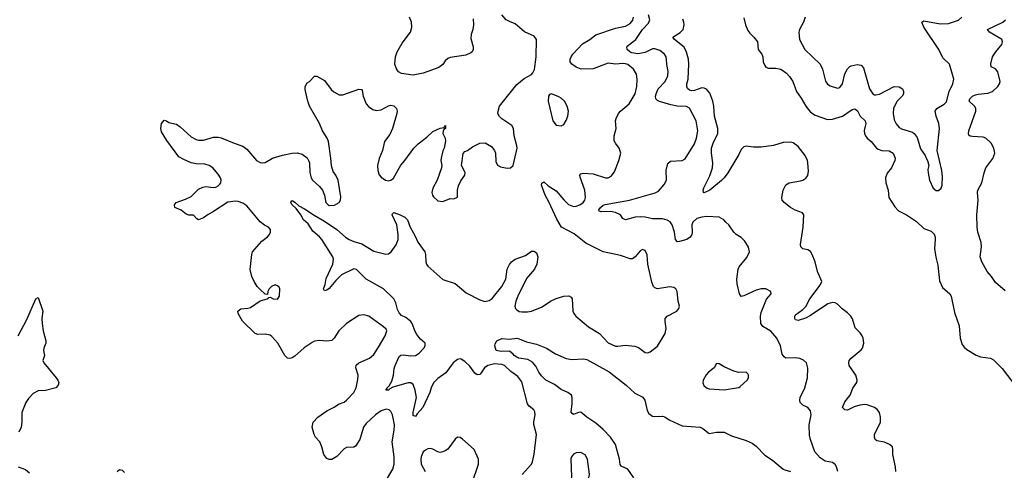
# Model space of a CAD drawing. Header units: inches. Extents: x 2293880 to 2522759, y 823965 to 1006879.
# Tile 146 of 256: x 2331780 to 2339763, y 953921 to 957570. Entities that reach past the tile are written whole.
import ezdxf

# ---------------------------------------------------------------- set-up
doc = ezdxf.new("R2010")
doc.units = ezdxf.units.IN
doc.header["$MEASUREMENT"] = 0
doc.layers.add('C3935', color=7, linetype='Continuous')

msp = doc.modelspace()

# ---------------------------------------------------------------- linework, layer by layer
at = {"layer": 'C3935', "color": 5}
for points, elevation in [([(2334746.3, 953830), (2334805.4, 953930), (2334815.4, 953970), (2334816, 954030), (2334798.4, 954150), (2334814.9, 954245.1), (2334818, 954290), (2334801.1, 954370), (2334790, 954396), (2334776, 954410), (2334750, 954416.9), (2334710, 954402), (2334665.3, 954370), (2334590, 954298.7), (2334567, 954270), (2334538.3, 954170), (2334503.4, 954116.6), (2334490, 954107.3), (2334430, 954106), (2334410, 954095.6), (2334350, 954033), (2334310, 954008.2), (2334290, 954008.2), (2334270, 954017.6), (2334245.7, 954050), (2334229.8, 954109.8), (2334213.3, 954150), (2334177.6, 954190), (2334166.3, 954210), (2334149.7, 954270), (2334158.7, 954310), (2334195.6, 954350), (2334270, 954402.7), (2334328.9, 954431.1), (2334364.9, 954455.1), (2334410, 954473.4), (2334430, 954488.8), (2334488, 954550), (2334508, 954590), (2334522.5, 954657.5), (2334523.5, 954690), (2334505.7, 954750), (2334508.8, 954771.2), (2334528.8, 954791.2), (2334615.1, 954830), (2334650, 954859.3), (2334690, 954917.6), (2334742.6, 955010), (2334755.8, 955050), (2334750, 955062.7), (2334730, 955082.4), (2334610, 955169.5), (2334570, 955180.9), (2334530, 955175.1), (2334430, 955109.7), (2334367, 955050), (2334329, 954991), (2334310, 954971.8), (2334270, 954968), (2334210, 954973.3), (2334170, 954966), (2334150, 954956.9), (2334087, 954913), (2334010, 954845.1), (2333990, 954832), (2333970, 954827.6), (2333949.7, 954829.7), (2333930, 954849.3), (2333873, 954950), (2333824.1, 955004.1), (2333810, 955014), (2333770, 955024.2), (2333710, 955021.6), (2333689.4, 955030), (2333586.9, 955130), (2333552, 955190), (2333549.5, 955210.5), (2333572.3, 955227.7), (2333630, 955234), (2333650, 955240.7), (2333730, 955294), (2333786, 955310), (2333800.4, 955319.6), (2333810, 955322), (2333834, 955310), (2333870, 955306.8), (2333885.2, 955330), (2333888.7, 955390), (2333883.1, 955403.1), (2333870, 955415.3), (2333850, 955422), (2333822, 955410), (2333802, 955390), (2333792, 955370), (2333790, 955346), (2333770, 955348), (2333730, 955384), (2333705.2, 955410), (2333681.2, 955450), (2333662.7, 955490), (2333647.9, 955547.9), (2333660.7, 955670), (2333667.6, 955690), (2333744, 955776), (2333790, 955810.5), (2333805.6, 955830), (2333813.6, 955850), (2333813.6, 955870), (2333796, 955890), (2333765, 955905), (2333730, 955933.3), (2333621.8, 956061.8), (2333590, 956084.7), (2333550, 956098.9), (2333530, 956102), (2333467.1, 956092.9), (2333350, 956015.8), (2333307.1, 955992.9), (2333270, 955965.2), (2333230, 955949.2), (2333216.4, 955956.4), (2333190, 955988), (2333151.6, 955988.4), (2333130, 955995.3), (2333090, 956028.7), (2333038, 956050), (2333035.3, 956070), (2333049, 956090), (2333123.6, 956116.4), (2333170, 956139.1), (2333230, 956198.4), (2333265.6, 956214.4), (2333290, 956218.4), (2333350, 956210.5), (2333370, 956213), (2333390, 956223.8), (2333402.8, 956237.2), (2333411.2, 956250), (2333413, 956270), (2333408, 956290), (2333390, 956319.6), (2333346, 956370), (2333317, 956390), (2333281.1, 956401.1), (2333210, 956402.8), (2333170.7, 956410.7), (2333110, 956436.9), (2333070, 956460.7), (2332972.7, 956592.7), (2332930, 956662), (2332922.7, 956690), (2332930, 956730.8), (2332950, 956756), (2332970, 956751), (2332990, 956738.8), (2333050, 956724), (2333082, 956702), (2333170, 956622), (2333210, 956598.9), (2333230, 956593.4), (2333270, 956596), (2333350, 956619.6), (2333390, 956619.6), (2333413.5, 956613.5), (2333518.8, 956570), (2333590, 956547.4), (2333621.5, 956521.5), (2333699.6, 956430), (2333730, 956413.7), (2333750, 956410.2), (2333770, 956413.4), (2333830, 956450.2), (2333910, 956473.4), (2333989.7, 956490.3), (2334030, 956493.4), (2334070, 956482.6), (2334110, 956450.4), (2334121.7, 956430), (2334130.3, 956410), (2334132.2, 956332.2), (2334142, 956290), (2334154.8, 956270), (2334210, 956220.7), (2334235.5, 956190), (2334250.4, 956150), (2334261.6, 956090), (2334280.7, 956070), (2334290, 956066.5), (2334332.9, 956067.1), (2334370, 956090.8), (2334380.7, 956110), (2334383.6, 956136.4), (2334362, 956270), (2334343.5, 956310), (2334321.7, 956341.7), (2334306.8, 956386.8), (2334303.1, 956450), (2334283.1, 956583.1), (2334272.8, 956610), (2334235.8, 956670), (2334209.7, 956729.7), (2334129.5, 956870), (2334116, 956910), (2334094.6, 957005.4), (2334095.3, 957030), (2334110, 957058), (2334129.1, 957070.9), (2334170, 957114), (2334190, 957114), (2334250, 957078.8), (2334305.1, 957005.1), (2334326.7, 956986.7), (2334370, 956963.1), (2334399.4, 956960.6), (2334530, 957007.3), (2334550, 957004.7), (2334556.3, 956996.3), (2334565.5, 956950), (2334588.5, 956888.5), (2334606.6, 956866.6), (2334644.1, 956844.1), (2334670, 956836.3), (2334710, 956841.6), (2334770, 956873), (2334790, 956878), (2334813.4, 956873.4), (2334834, 956850), (2334840.5, 956830), (2334838, 956810), (2334803, 956690), (2334779.9, 956640.1), (2334737.3, 956582.7), (2334722, 956510), (2334693.4, 956446.6), (2334679.5, 956390), (2334683.1, 956350), (2334695.1, 956315.1), (2334710, 956296.3), (2334746.8, 956270), (2334770, 956265.7), (2334788.7, 956270), (2334810, 956286.4), (2334868.9, 956391.1), (2334903, 956430), (2334975.6, 956530), (2335010, 956565.5), (2335081.2, 956618.8), (2335130, 956664.7), (2335190, 956692), (2335222, 956698), (2335226, 956710), (2335232.7, 956712.7), (2335232, 956690), (2335218, 956682), (2335212, 956668), (2335211.3, 956650), (2335230.5, 956610.5), (2335230.8, 956590), (2335220.7, 956530), (2335210, 956508), (2335197.3, 956450), (2335194.8, 956430), (2335202.8, 956390), (2335200.7, 956370), (2335164.9, 956270), (2335130, 956206), (2335121.5, 956170), (2335125.2, 956150), (2335134.6, 956134.6), (2335170, 956102.6), (2335210, 956099.3), (2335270, 956121), (2335300.4, 956119.6), (2335328, 956132), (2335329.3, 956190), (2335336.1, 956223.9), (2335355.1, 956264.9), (2335389.3, 956310), (2335391.5, 956331.5), (2335360.9, 956390), (2335374, 956486), (2335390, 956502), (2335410, 956510.5), (2335450, 956540.5), (2335510, 956570.4), (2335553.7, 956573.7), (2335604.4, 956544.4), (2335630, 956511), (2335638.4, 956490), (2335640.9, 956420.9), (2335652.7, 956392.7), (2335679, 956379), (2335733, 956367), (2335759, 956370), (2335779.5, 956390), (2335812.4, 956530), (2335810.7, 956550), (2335787.7, 956630), (2335784, 956690), (2335770, 956713.6), (2335690, 956767), (2335670, 956786), (2335656, 956810), (2335658, 956830), (2335670, 956870.7), (2335810, 957046), (2335870, 957094), (2335930, 957126.8), (2335941.2, 957138.8), (2335952.4, 957167.6), (2335967.8, 957270), (2335969.3, 957410), (2335950, 957437.2), (2335872.7, 957472.7), (2335797.7, 957537.7), (2335750, 957555.1), (2335723.7, 957570), (2335689.5, 957610)], 280), ([(2335853.8, 953886.2), (2335929.5, 953970), (2335936.9, 953990), (2335949.8, 954050.2), (2335968.7, 954210), (2335948.5, 954291.5), (2335947.6, 954312.4), (2335958, 954370), (2335955.6, 954395.6), (2335949.3, 954410), (2335910, 954440.7), (2335898, 954458), (2335850, 954637), (2335819.6, 954679.6), (2335761.6, 954721.6), (2335710, 954768.9), (2335690, 954778.4), (2335630, 954783.7), (2335575.8, 954770), (2335547.2, 954750), (2335516.8, 954703.2), (2335510, 954697.4), (2335490, 954694.8), (2335470, 954707.3), (2335430, 954763.9), (2335390, 954801.7), (2335359.8, 954819.8), (2335350, 954822.3), (2335330, 954818), (2335292.9, 954790), (2335235.8, 954710), (2335170, 954664.4), (2335135.2, 954630), (2335115.5, 954590), (2335104.7, 954550), (2335048.2, 954430), (2335001.1, 954378.9), (2334990, 954357), (2334970, 954364), (2334969, 954390), (2334995.5, 954510), (2334986, 954570), (2334970, 954615.3), (2334950, 954629), (2334930, 954629), (2334805.5, 954594.5), (2334779.9, 954580.1), (2334770, 954569.1), (2334747.3, 954570), (2334758, 954582), (2334758.4, 954590), (2334776.2, 954603.8), (2334796.2, 954643.8), (2334810.7, 954690), (2334815.8, 954744.2), (2334822.7, 954770), (2334857.4, 954842.6), (2334870, 954853.4), (2334890, 954856.5), (2334950, 954846.7), (2334990, 954850.2), (2335019.7, 954870), (2335055.8, 954910), (2335068, 954930), (2335067.8, 954950), (2335030, 954983.1), (2335000, 955020), (2334983.6, 955050), (2334964.5, 955104.5), (2334950, 955126.3), (2334910, 955157.7), (2334875.8, 955175.8), (2334856.2, 955196.2), (2334844, 955224), (2334830, 955278.4), (2334813.5, 955310), (2334730, 955390.6), (2334588.4, 955468.4), (2334510, 955547.6), (2334490, 955551.6), (2334390, 955503.1), (2334342.1, 955457.9), (2334290, 955394), (2334270, 955380.9), (2334250, 955375.3), (2334243.7, 955390), (2334255.3, 955424.7), (2334264.7, 955475.3), (2334319.2, 955590), (2334324.8, 955630), (2334319.1, 955650), (2334230.5, 955790.5), (2334211.7, 955811.7), (2334157, 955857), (2334118.1, 955918.1), (2334080.5, 955950), (2334058.9, 955990), (2334022.3, 956042.3), (2333990, 956069.7), (2333977, 956090), (2333980.5, 956099.5), (2333990, 956104.9), (2334010, 956093.4), (2334041.6, 956061.6), (2334090, 956038.6), (2334166.2, 955986.2), (2334250, 955939.8), (2334350.3, 955870), (2334422, 955810), (2334451.1, 955791.1), (2334490, 955773.1), (2334554.5, 955754.5), (2334650, 955694.8), (2334748.7, 955671.3), (2334770, 955674), (2334791, 955690), (2334832, 955748), (2334847, 955790), (2334849, 955831), (2334838.5, 955910), (2334798.7, 955990), (2334801.1, 955998.9), (2334812.3, 956007.7), (2334865.5, 955990), (2334902, 955970), (2334923.8, 955950), (2334944.6, 955890), (2334983.5, 955823.5), (2335008.3, 955768.3), (2335064.2, 955690), (2335070.4, 955669.6), (2335073, 955610), (2335079.1, 955590), (2335090, 955574.8), (2335210, 955466.7), (2335310, 955433.4), (2335399.1, 955359.1), (2335510, 955300.2), (2335550, 955288.2), (2335585.1, 955294.9), (2335610, 955312.6), (2335687.9, 955410), (2335720.3, 955470), (2335732.6, 955550), (2335750, 955587.7), (2335767.8, 955610), (2335796, 955630), (2335879.3, 955660.7), (2335930, 955694.8), (2335950, 955696), (2335970, 955681), (2335981.6, 955650), (2335972, 955590), (2335954, 955550), (2335890, 955475.1), (2335818.8, 955330), (2335803.2, 955290), (2335794.6, 955250), (2335800.3, 955230), (2335810, 955219.5), (2335827.9, 955207.9), (2335850, 955203.5), (2335896, 955204), (2335929.8, 955210.2), (2336015.9, 955244.1), (2336084.5, 955290), (2336130, 955313.1), (2336190, 955330.3), (2336232.7, 955332.7), (2336250, 955324), (2336258.4, 955310), (2336265.3, 955210), (2336271.8, 955191.8), (2336287.7, 955170), (2336390, 955081.6), (2336480.5, 955030), (2336550, 954954.4), (2336610, 954926.7), (2336630, 954924.9), (2336690, 954934.9), (2336767.2, 954927.2), (2336796.2, 954916.2), (2336850, 954874), (2336870, 954873.4), (2336890, 954880.5), (2336950, 954926.7), (2337012.8, 955030), (2337021, 955070), (2337013, 955127), (2337014, 955150), (2337030, 955168), (2337108.7, 955210), (2337124, 955230), (2337128.9, 955251.1), (2337119.3, 955290), (2337109.4, 955369.4), (2337099, 955390), (2337082, 955402), (2337050, 955406), (2336950, 955391.3), (2336930, 955397.6), (2336918.7, 955410), (2336904.6, 955444.6), (2336873.5, 955590), (2336867.2, 955667.2), (2336850, 955700.9), (2336830, 955709.5), (2336810, 955698.4), (2336770, 955649.5), (2336746.9, 955633.1), (2336730, 955632.8), (2336650, 955659.8), (2336510, 955690.9), (2336370, 955760.8), (2336276.3, 955836.3), (2336172.8, 955890), (2336134.7, 955954.7), (2336070, 956096), (2336040.3, 956150), (2336009.8, 956230), (2336012.7, 956247.3), (2336030, 956256.3), (2336065.1, 956225.1), (2336130, 956185.4), (2336190, 956110.2), (2336230, 956072.9), (2336270, 956058.6), (2336290, 956059.4), (2336320.5, 956070), (2336347.4, 956090), (2336361.6, 956110), (2336368.1, 956130), (2336362.5, 956190), (2336324.8, 956295.2), (2336322, 956310), (2336330, 956320.7), (2336351.4, 956328.6), (2336430, 956322.6), (2336530, 956288.7), (2336550, 956288.4), (2336576.4, 956303.6), (2336601.8, 956338.2), (2336636.9, 956430), (2336652.8, 956490), (2336641.3, 956530), (2336609.6, 956570), (2336600.5, 956590), (2336600.5, 956630), (2336615.1, 956690), (2336611.2, 956750), (2336615.4, 956770), (2336635.8, 956810), (2336651.5, 956828.5), (2336720.4, 956890), (2336770, 956970.5), (2336784.5, 957030), (2336785.3, 957090), (2336779.8, 957130), (2336757.3, 957170), (2336710, 957207.2), (2336690, 957214.3), (2336670, 957216), (2336610, 957209), (2336550, 957218), (2336430, 957172.7), (2336331, 957171), (2336290, 957186.9), (2336256.9, 957210), (2336243.5, 957230), (2336243.1, 957250), (2336249.8, 957270), (2336263.5, 957290), (2336343.8, 957376.2), (2336402.4, 957410), (2336450, 957449), (2336610, 957501.6), (2336690, 957518), (2336730, 957539.7), (2336750, 957567.6), (2336756.2, 957590)], 260), ([(2335457.6, 957577.6), (2335458.7, 957530), (2335454.9, 957490), (2335440.4, 957450), (2335437.5, 957417.5), (2335456.4, 957350), (2335457.1, 957330), (2335448.5, 957311.5), (2335438.3, 957301.7), (2335396.1, 957283.9), (2335270, 957263), (2335250, 957255.1), (2335230, 957237), (2335210, 957207.3), (2335176.7, 957183.3), (2335050, 957136.9), (2334970, 957121.6), (2334874, 957134), (2334850, 957149.3), (2334833.4, 957173.4), (2334821.1, 957210), (2334826, 957270), (2334841, 957310), (2334880.5, 957379.5), (2334947.3, 957470), (2334959.2, 957510), (2334956.9, 957550), (2334940.5, 957590)], 280), ([(2338412.3, 953910), (2338402.7, 953950), (2338390, 953969), (2338370, 953984), (2338310, 953996), (2338270, 954022), (2338225.6, 954070), (2338190, 954169), (2338184.1, 954204.1), (2338181.2, 954290), (2338195.4, 954370), (2338190, 954402), (2338168.4, 954428.4), (2338130, 954448.2), (2338108.2, 954470), (2338104, 954490), (2338108.3, 954510), (2338144.8, 954590), (2338165.8, 954670), (2338168.7, 954748.7), (2338158.4, 954790), (2338134, 954814), (2338105.1, 954825.1), (2338067.8, 954832.2), (2337990, 954829.6), (2337978.6, 954838.6), (2337960.8, 954860.8), (2337946.9, 954930), (2337918.9, 954990), (2337870, 955047.3), (2337804.6, 955084.6), (2337787.7, 955110), (2337784.8, 955170), (2337790, 955199.1), (2337834, 955306), (2337872, 955350), (2337869.3, 955370), (2337830, 955389.6), (2337790, 955389.7), (2337750, 955380.5), (2337650, 955334.5), (2337630, 955329.3), (2337615.1, 955350), (2337597.6, 955430), (2337593.6, 955470), (2337604, 955550), (2337611.8, 955570), (2337674.9, 955645.1), (2337695.6, 955690), (2337687.9, 955727.9), (2337657.6, 955777.6), (2337630, 955805.2), (2337589, 955830), (2337569, 955850), (2337530, 955908.7), (2337504, 955930), (2337489.2, 955950), (2337450, 955971.3), (2337350, 955976.1), (2337310, 955971.9), (2337270, 955960.4), (2337237.4, 955930), (2337230.3, 955910), (2337232.7, 955847.3), (2337228.5, 955830), (2337214.9, 955810), (2337188.9, 955791.1), (2337130, 955773.3), (2337112, 955772), (2337096.2, 955790), (2337089.8, 955850), (2337070.8, 955910), (2337052.2, 955932.2), (2337027.8, 955947.8), (2336990, 955957), (2336910, 955957.7), (2336850, 955972.2), (2336810, 955974.6), (2336769.5, 955970.5), (2336690, 955949.7), (2336670, 955960.7), (2336649.6, 955990), (2336610, 956009.8), (2336570, 956016.8), (2336494.3, 956014.3), (2336479, 956019), (2336475.8, 956030), (2336489.8, 956050), (2336510, 956067.2), (2336525.9, 956074.1), (2336723.7, 956110), (2336932.7, 956167.3), (2336958, 956182), (2337004.2, 956235.8), (2337023.6, 956270), (2337021.1, 956350), (2337034, 956406), (2337056.6, 956423.4), (2337150, 956428.7), (2337175.4, 956444.6), (2337250, 956563.8), (2337267.9, 956610), (2337276.5, 956670), (2337265.1, 956750), (2337210, 956854), (2337187.1, 956867.1), (2337110, 956870.6), (2337060, 956880), (2336966.7, 956906.7), (2336950, 956915.6), (2336936.9, 956930), (2336935.1, 956950), (2336939.3, 956970), (2336956.8, 957010), (2337012.8, 957070), (2337035.8, 957115.8), (2337037.8, 957150), (2337027, 957207), (2337024.2, 957250), (2337019.8, 957270), (2337006.9, 957290), (2336970, 957320.3), (2336930, 957335.7), (2336910, 957333.2), (2336850, 957303.9), (2336790, 957294.2), (2336742.9, 957302.9), (2336726.8, 957310), (2336704.1, 957330), (2336701.4, 957350), (2336705, 957355), (2336775, 957410), (2336829.8, 957490), (2336878.7, 957541.3), (2336888.9, 957570), (2336879, 957610)], 240), ([(2338882.9, 953910), (2338879.6, 953950), (2338859.7, 954050), (2338859.7, 954090), (2338855.1, 954110), (2338832.7, 954130), (2338790.8, 954149.2), (2338730, 954158.4), (2338715.1, 954170), (2338710, 954188), (2338711.3, 954210), (2338757.6, 954310), (2338758.7, 954350), (2338749.6, 954389.6), (2338732.8, 954412.8), (2338710, 954429.5), (2338650, 954452.1), (2338630, 954454), (2338590, 954447.7), (2338546, 954434), (2338490, 954408.3), (2338469.2, 954410), (2338452, 954430), (2338470, 954474), (2338511.6, 954530), (2338534.5, 954585.5), (2338567.7, 954632.3), (2338569.6, 954650), (2338558.7, 954690), (2338503.7, 954770), (2338500.9, 954790), (2338506, 954810), (2338521.2, 954830), (2338602.7, 954897.3), (2338611.5, 954910), (2338623, 954950), (2338618.3, 954990), (2338609.7, 955010), (2338593.5, 955033.5), (2338554.5, 955074.5), (2338531.1, 955148.9), (2338518, 955170), (2338490, 955197.4), (2338448.1, 955228.1), (2338410, 955267.3), (2338390, 955277.4), (2338370, 955279.3), (2338331.9, 955268.1), (2338190, 955174.3), (2338150, 955153.3), (2338090, 955133.2), (2338070, 955139), (2338064.5, 955150), (2338064.5, 955170), (2338070, 955181), (2338130, 955222.4), (2338152.4, 955247.6), (2338185.6, 955310), (2338262.6, 955410), (2338276.3, 955430), (2338282.9, 955450), (2338247.8, 955530), (2338228.2, 955608.2), (2338204.5, 955670), (2338190, 955692), (2338170, 955706.6), (2338130, 955714.5), (2338111.5, 955731.5), (2338109.8, 955750), (2338131, 955890), (2338138, 955990), (2338125.4, 956005.4), (2338067.9, 956027.9), (2338030, 956049.4), (2337978, 956090), (2337961.6, 956110), (2337958.7, 956130), (2337969.8, 956190), (2337990, 956234), (2338017.2, 956250), (2338110, 956264.6), (2338128.2, 956271.8), (2338152.3, 956287.7), (2338170.4, 956309.6), (2338176.3, 956343.7), (2338170.4, 956410), (2338166.7, 956430), (2338149.2, 956470), (2338090, 956543.1), (2338050, 956572.8), (2338030, 956578.4), (2337970, 956575.3), (2337890, 956550.7), (2337790, 956538.9), (2337730, 956538.9), (2337670, 956546.6), (2337650, 956541.7), (2337630, 956519.6), (2337610, 956478), (2337520.9, 956330), (2337490, 956289.7), (2337470, 956268.3), (2337374.9, 956190), (2337330, 956167.3), (2337324, 956170), (2337321.6, 956190), (2337327.1, 956210), (2337375.3, 956304.7), (2337395.6, 956370), (2337399.8, 956410), (2337389.1, 956490), (2337389.9, 956530), (2337402, 956570), (2337439.9, 956650), (2337439.6, 956690), (2337412.4, 956790), (2337408.6, 956870), (2337400.2, 956910), (2337375.6, 956975.6), (2337349.1, 957009.1), (2337330, 957017.1), (2337310, 957017.3), (2337250, 956997.7), (2337230, 956995.4), (2337210, 957000.3), (2337194.1, 957014.1), (2337188.8, 957030), (2337189.8, 957049.8), (2337198.6, 957090), (2337205.7, 957210), (2337200.8, 957250), (2337186.5, 957306.5), (2337166.7, 957346.7), (2337087.3, 957410), (2337075.1, 957430), (2337133.8, 957466.2), (2337157.6, 957490), (2337166.9, 957530), (2337165.2, 957550), (2337155.9, 957575.9)], 220), ([(2337650, 957584.9), (2337663.2, 957530), (2337683, 957483), (2337700.3, 957460.3), (2337733.1, 957430), (2337762.4, 957390), (2337766.7, 957330), (2337796.4, 957290), (2337803.7, 957270), (2337807.7, 957230), (2337820.2, 957200.2), (2337830, 957187.2), (2337850, 957177.3), (2337910, 957176.9), (2337950, 957169.1), (2337996.2, 957136.2), (2338020.9, 957110), (2338047.6, 957070), (2338077.4, 956990), (2338115.5, 956935.5), (2338152.6, 956870), (2338190, 956821.7), (2338230, 956796.1), (2338330, 956763), (2338370, 956763.9), (2338450.8, 956789.2), (2338530, 956843.2), (2338550, 956847.6), (2338560.9, 956840.9), (2338571.6, 956831.6), (2338594.9, 956790), (2338634.9, 956750), (2338639.7, 956730), (2338627.6, 956672.4), (2338629.2, 956650), (2338636.5, 956630), (2338650, 956611.7), (2338682.6, 956582.6), (2338727.1, 956530), (2338740.9, 956520.9), (2338770, 956511.1), (2338830, 956507), (2338860.5, 956490), (2338877, 956450), (2338875.3, 956430), (2338848.5, 956370), (2338813.8, 956326.2), (2338800.5, 956290), (2338803, 956250), (2338820.2, 956190), (2338827.1, 956130), (2338873.7, 956053.7), (2338903.7, 956023.7), (2338970.4, 955990), (2339050, 955936.5), (2339110, 955879.5), (2339170, 955857.1), (2339192.9, 955832.9), (2339201.3, 955810), (2339202.6, 955790), (2339197.2, 955717.2), (2339207, 955647), (2339223.4, 955583.4), (2339236.1, 955456.1), (2339261.2, 955401.2), (2339320.5, 955350), (2339332.4, 955330), (2339357.8, 955197.8), (2339395.6, 955090), (2339404, 954990), (2339420.9, 954940.9), (2339438.1, 954918.1), (2339459.8, 954899.8), (2339533.3, 954853.3), (2339570, 954838.9), (2339650, 954830.3), (2339675.6, 954815.6), (2339745.4, 954745.4), (2339832.8, 954632.8)], 220), ([(2338148.8, 957590), (2338133.4, 957550), (2338101.3, 957490), (2338096.1, 957470), (2338103.1, 957410), (2338146.4, 957330), (2338270.3, 957210), (2338288.8, 957170), (2338312.1, 957072.1), (2338330, 957047.7), (2338350, 957035.5), (2338410, 957016.3), (2338430, 957022), (2338450, 957050.8), (2338468.9, 957131.1), (2338490, 957172.4), (2338510, 957192), (2338522.2, 957197.8), (2338570, 957208.5), (2338601.6, 957201.6), (2338619.9, 957179.9), (2338669.2, 957010), (2338695.5, 956970), (2338710, 956962.3), (2338721.8, 956961.8), (2338750, 956967.7), (2338870, 957028.8), (2338910, 957026.7), (2338938, 957010), (2338944.9, 956990), (2338944.2, 956970), (2338934.9, 956950), (2338894.9, 956910), (2338865.4, 956854.6), (2338861.3, 956810), (2338870, 956758.8), (2338886, 956726), (2338910, 956697.6), (2338930, 956686.5), (2339018.6, 956658.6), (2339031.7, 956650), (2339056.3, 956616.3), (2339084, 956524), (2339122, 956470), (2339128.2, 956448.2), (2339141, 956430), (2339150.7, 956390), (2339143.5, 956356.5), (2339144, 956330), (2339156.3, 956270), (2339186.1, 956206.1), (2339210, 956187.7), (2339230, 956187.3), (2339250, 956204.7), (2339259.5, 956230), (2339261.6, 956298.4), (2339255.8, 956350), (2339218.4, 956510), (2339238, 956690), (2339230.9, 956730.9), (2339209.6, 956790), (2339202.7, 956830), (2339215.1, 956850), (2339274.6, 956885.4), (2339294.1, 956905.9), (2339316.1, 956990), (2339344.4, 957050), (2339352.4, 957090), (2339316.9, 957210), (2339262.9, 957262.9), (2339231.3, 957330), (2339109, 957510), (2339094.5, 957550), (2339110, 957561.3), (2339243.3, 957536.7), (2339310, 957539.6), (2339390, 957566.3), (2339417.4, 957590)], 240), ([(2339770, 955375.6), (2339690, 955441.3), (2339658.4, 955490), (2339624.4, 955530), (2339579.8, 955610), (2339567.8, 955650), (2339576.8, 955730), (2339574.5, 955765.5), (2339547.4, 955850), (2339541.5, 955890), (2339539.3, 955990), (2339549.8, 956109.8), (2339544.5, 956170), (2339548.7, 956190), (2339579.2, 956250), (2339598.2, 956330), (2339613.3, 956370), (2339670, 956447), (2339685.3, 956490), (2339677.3, 956530), (2339657.1, 956570), (2339614, 956610), (2339590, 956617.7), (2339503.3, 956623.3), (2339487, 956627), (2339475.8, 956635.8), (2339471.2, 956650), (2339475.3, 956670), (2339531.5, 956830), (2339531.5, 956850), (2339520.4, 956870), (2339477.6, 956910), (2339483, 956930), (2339504.2, 956950), (2339530, 956962.9), (2339551.4, 956968.6), (2339630, 956975.2), (2339666.6, 956990), (2339710.8, 957030), (2339724.5, 957050), (2339729.8, 957070.2), (2339710, 957147.6), (2339690, 957171.8), (2339657.2, 957190), (2339652, 957212), (2339667.3, 957270), (2339693.5, 957310), (2339742.6, 957370), (2339748, 957390), (2339741.6, 957410), (2339735.4, 957415.4), (2339642.9, 957470), (2339626.6, 957490), (2339750, 957550.4), (2339771.6, 957570)], 220), ([(2331767.7, 955010), (2331838, 955142), (2331910, 955310.7), (2331930, 955319.1), (2331968.2, 955210), (2331959.2, 955150), (2331961.3, 955110), (2331970, 955051), (2331990.3, 954969.7), (2331990.3, 954949.7), (2331974.4, 954910), (2331972.2, 954890), (2331980.5, 954850), (2331966.8, 954810), (2331975.8, 954790), (2332076.1, 954670), (2332090.2, 954650), (2332096.3, 954630), (2332091.5, 954610), (2332071.9, 954588.1), (2331990, 954567.5), (2331930, 954564.8), (2331890, 954542.6), (2331850, 954503.5), (2331829.4, 954470), (2331796.5, 954390), (2331797.6, 954310), (2331792.4, 954270), (2331774, 954230)], 280), ([(2336759.2, 953859.2), (2336710, 953929.8), (2336655.1, 953955.1), (2336647.2, 953967.2), (2336642.2, 954010), (2336609, 954130), (2336570, 954189.8), (2336510.7, 954250), (2336450, 954302.2), (2336377.4, 954350), (2336330, 954391.6), (2336310, 954389.7), (2336270, 954372.3), (2336259.5, 954379.5), (2336251.9, 954391.9), (2336258.3, 954461.7), (2336257.7, 954510), (2336252.4, 954530), (2336225.1, 954550), (2336170, 954574.3), (2336116.1, 954616.1), (2336045.6, 954650), (2336010, 954686.4), (2335990, 954715.4), (2335965.4, 954765.4), (2335937, 954797), (2335898.6, 954818.6), (2335825.2, 954830), (2335810, 954836.9), (2335787.8, 954850), (2335781, 954861), (2335750, 954886.6), (2335682.6, 954882.6), (2335644, 954890), (2335633.2, 954930), (2335633.6, 954946.4), (2335649, 954970), (2335690, 954987.3), (2335750, 954983), (2335810, 954990.3), (2335830, 954986.4), (2335890, 954961.3), (2335970, 954942), (2336050, 954910.3), (2336124.8, 954864.8), (2336210, 954825.5), (2336257.2, 954817.2), (2336350, 954823.5), (2336377.4, 954817.4), (2336557.8, 954717.8), (2336695.5, 954610), (2336765.7, 954545.7), (2336832, 954512), (2336848.8, 954488.8), (2336866.1, 954406.1), (2336881.8, 954381.8), (2336910, 954360.2), (2336930, 954355.2), (2336990, 954358), (2337010, 954354.6), (2337046.4, 954330), (2337150, 954281.8), (2337296.3, 954270), (2337319.4, 954259.4), (2337370, 954218.8), (2337429.5, 954230.5), (2337490, 954230.5), (2337550, 954199.5), (2337670, 954162.4), (2337719.4, 954139.4), (2337750, 954116.4), (2337822.3, 954042.3), (2337882.2, 954002.2), (2337970, 953930.4), (2337983.7, 953923.7), (2338030, 953910.3)], 240), ([(2335445, 953810), (2335499.7, 953970), (2335498.4, 954010), (2335464.5, 954090), (2335370, 954174), (2335350, 954187), (2335330, 954189.4), (2335310, 954172.7), (2335250, 954092.7), (2335230, 954077.2), (2335210, 954069), (2335190, 954064), (2335170, 954069), (2335130, 954092), (2335110, 954098), (2335090, 954094.5), (2335070, 954083.6), (2335050, 954069.3), (2335033.7, 954030), (2335032, 954010), (2335035.8, 953970), (2335066.4, 953910)], 280), ([(2331766.8, 953950), (2331826.4, 953926.4), (2331859.3, 953899.3)], 280), ([(2332570, 953910.8), (2332590, 953926.8), (2332610, 953922), (2332630, 953902)], 280)]:
    msp.add_lwpolyline(points, dxfattribs=dict(at, elevation=elevation))
for points, elevation in [([(2336091.3, 956968.7), (2336076, 956964), (2336067.3, 956950), (2336064.9, 956910), (2336102, 956750), (2336130, 956716), (2336170, 956711), (2336190, 956722.8), (2336210, 956754.8), (2336224.2, 956790), (2336229.6, 956830), (2336219.6, 956870), (2336196.2, 956910), (2336170, 956934.5), (2336150, 956947)], 280), ([(2337430, 954785.2), (2337410.3, 954749.7), (2337364.6, 954715.4), (2337345.5, 954694.5), (2337321, 954650), (2337318, 954630), (2337327.5, 954607.5), (2337347.9, 954587.9), (2337370, 954580.7), (2337490, 954572.7), (2337590, 954587.7), (2337609.4, 954590.6), (2337621.5, 954598.5), (2337678, 954650), (2337688.7, 954670), (2337688.7, 954690), (2337683.1, 954703.1), (2337670, 954715.3), (2337610, 954713.6), (2337570, 954723), (2337490, 954758), (2337450, 954783.7)], 260), ([(2336330, 954066), (2336290, 954062), (2336270, 954052), (2336253.4, 954030), (2336247.4, 954012.6), (2336252.2, 953867.8), (2336234.4, 953785.6), (2336224.7, 953770), (2336230, 953764.7), (2336250, 953764), (2336309.2, 953790), (2336330, 953804.4), (2336385.1, 953850), (2336397.6, 953870), (2336400.7, 953890), (2336383.7, 954010), (2336364.8, 954044.8)], 260)]:
    msp.add_lwpolyline(points, close=True, dxfattribs=dict(at, elevation=elevation))

doc.saveas('drawing.dxf')
